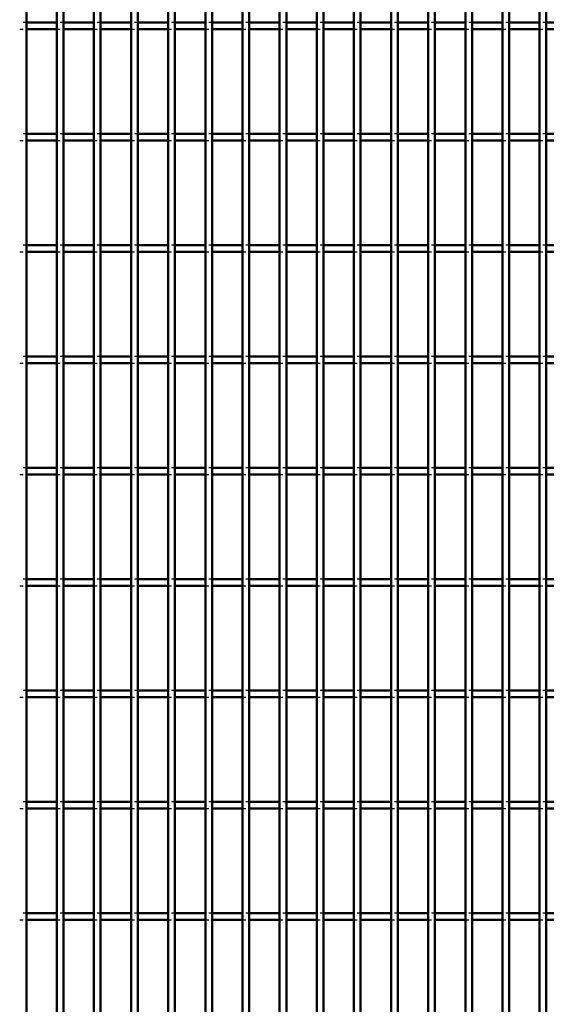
# Model space of a CAD drawing. Header units: millimetres. Extents: x -1015 to 606, y -500 to 954.
# Tile 10 of 36: x -568 to -410, y 174 to 468. Entities that reach past the tile are written whole.
import ezdxf

# ---------------------------------------------------------------- set-up
doc = ezdxf.new("R2010")
doc.units = ezdxf.units.MM
doc.linetypes.add('Dashed', pattern=[2, 1, -1])
doc.layers.add('AM_0', color=7, linetype='Continuous', lineweight=50)
doc.layers.add('AM_9', color=6, linetype='Dashed', lineweight=25)

# ---------------------------------------------------------------- blocks, each defined once
blk = doc.blocks.new('5_7pgufijslhc4dtx2s9lgszbkr________0_in_LPP2303311211120010003500_4')
at = {"layer": 'AM_0'}
blk.add_line((-565.61, -498), (-565.61, 498), dxfattribs=at)
blk = doc.blocks.new('6_90kmd46lk9s0yw0l9q7ndy0kk________0_in_LPP2303311211120010003500_4')
at = {"layer": 'AM_0'}
for p, q in [((-556.5, -498), (-556.5, 498)), ((-554.5, -498), (-554.5, 498))]:
    blk.add_line(p, q, dxfattribs=at)
blk = doc.blocks.new('7_lei68bmx3puqibai6dfc6uvja________0_in_LPP2303311211120010003500_4')
at = {"layer": 'AM_0'}
for p, q in [((-545.39, -498), (-545.39, 498)), ((-543.39, -498), (-543.39, 498))]:
    blk.add_line(p, q, dxfattribs=at)
blk = doc.blocks.new('8_5zb78mhjk52777tt5cfi44yps________0_in_LPP2303311211120010003500_4')
at = {"layer": 'AM_0'}
for p, q in [((-534.28, -498), (-534.28, 498)), ((-532.28, -498), (-532.28, 498))]:
    blk.add_line(p, q, dxfattribs=at)
blk = doc.blocks.new('9_hrm1xqhnikt3bzuews8aj983v________0_in_LPP2303311211120010003500_4')
at = {"layer": 'AM_0'}
for p, q in [((-523.17, -498), (-523.17, 498)), ((-521.17, -498), (-521.17, 498))]:
    blk.add_line(p, q, dxfattribs=at)
blk = doc.blocks.new('10_hv4v5cj20zy43ss3049uyybuh________0_in_LPP2303311211120010003500_4')
at = {"layer": 'AM_0'}
for p, q in [((-512.06, -498), (-512.06, 498)), ((-510.06, -498), (-510.06, 498))]:
    blk.add_line(p, q, dxfattribs=at)
blk = doc.blocks.new('11_og7kzfj3q9w59p4fsrtqw5okm________0_in_LPP2303311211120010003500_4')
at = {"layer": 'AM_0'}
for p, q in [((-500.95, -498), (-500.95, 498)), ((-498.95, -498), (-498.95, 498))]:
    blk.add_line(p, q, dxfattribs=at)
blk = doc.blocks.new('12_0lxbpd1u4u2hnjd3bxmhzqv2a________0_in_LPP2303311211120010003500_4')
at = {"layer": 'AM_0'}
for p, q in [((-489.84, -498), (-489.84, 498)), ((-487.84, -498), (-487.84, 498))]:
    blk.add_line(p, q, dxfattribs=at)
blk = doc.blocks.new('13_3ca2761wrcf8osuh672cjb2sp________0_in_LPP2303311211120010003500_4')
at = {"layer": 'AM_0'}
for p, q in [((-478.73, -498), (-478.73, 498)), ((-476.73, -498), (-476.73, 498))]:
    blk.add_line(p, q, dxfattribs=at)
blk = doc.blocks.new('14_vdcm87cturra7d4bnjup0ykld________0_in_LPP2303311211120010003500_4')
at = {"layer": 'AM_0'}
for p, q in [((-467.62, -498), (-467.62, 498)), ((-465.62, -498), (-465.62, 498))]:
    blk.add_line(p, q, dxfattribs=at)
blk = doc.blocks.new('15_ejcjpr68gdpfn51gnkzvcjcbf________0_in_LPP2303311211120010003500_4')
at = {"layer": 'AM_0'}
for p, q in [((-456.51, -498), (-456.51, 498)), ((-454.51, -498), (-454.51, 498))]:
    blk.add_line(p, q, dxfattribs=at)
blk = doc.blocks.new('16_3jag1xolvfkar4vphgwe8vryd________0_in_LPP2303311211120010003500_4')
at = {"layer": 'AM_0'}
for p, q in [((-445.4, -498), (-445.4, 498)), ((-443.4, -498), (-443.4, 498))]:
    blk.add_line(p, q, dxfattribs=at)
blk = doc.blocks.new('17_drekmss0oh7r3zh8o5q6ufdzg________0_in_LPP2303311211120010003500_4')
at = {"layer": 'AM_0'}
for p, q in [((-434.29, -498), (-434.29, 498)), ((-432.29, -498), (-432.29, 498))]:
    blk.add_line(p, q, dxfattribs=at)
blk = doc.blocks.new('18_lh6b8a192pxkqgaq7ysd3sfdb________0_in_LPP2303311211120010003500_4')
at = {"layer": 'AM_0'}
for p, q in [((-423.18, -498), (-423.18, 498)), ((-421.18, -498), (-421.18, 498))]:
    blk.add_line(p, q, dxfattribs=at)
blk = doc.blocks.new('19_o9dg3ccnmb0wufmlo5virzlju________0_in_LPP2303311211120010003500_4')
at = {"layer": 'AM_0'}
for p, q in [((-412.07, -498), (-412.07, 498)), ((-410.07, -498), (-410.07, 498))]:
    blk.add_line(p, q, dxfattribs=at)
blk = doc.blocks.new('131_8zlws47fm0l9qb6xaw5erx5hm________0_in_LPP2303311211120010003500_4')
at = {"layer": 'AM_0'}
for p, q in [((-565.61, 198.98), (-565.61, 200.98)), ((-556.5, 200.98), (-565.61, 200.98)), ((-556.5, 200.98), (-556.5, 198.98)), ((-545.39, 200.98), (-554.5, 200.98)), ((-554.5, 198.98), (-554.5, 200.98)), ((-545.39, 200.98), (-545.39, 198.98)), ((-543.39, 198.98), (-543.39, 200.98)), ((-534.28, 200.98), (-543.39, 200.98)), ((-534.28, 200.98), (-534.28, 198.98)), ((-523.17, 200.98), (-532.28, 200.98)), ((-532.28, 198.98), (-532.28, 200.98)), ((-523.17, 200.98), (-523.17, 198.98)), ((-521.17, 198.98), (-521.17, 200.98)), ((-512.06, 200.98), (-521.17, 200.98)), ((-512.06, 200.98), (-512.06, 198.98)), ((-510.06, 198.98), (-510.06, 200.98)), ((-500.95, 200.98), (-510.06, 200.98)), ((-500.95, 200.98), (-500.95, 198.98)), ((-498.95, 198.98), (-498.95, 200.98)), ((-489.84, 200.98), (-498.95, 200.98)), ((-489.84, 200.98), (-489.84, 198.98)), ((-487.84, 198.98), (-487.84, 200.98)), ((-478.73, 200.98), (-487.84, 200.98)), ((-478.73, 200.98), (-478.73, 198.98)), ((-476.73, 198.98), (-476.73, 200.98)), ((-467.62, 200.98), (-476.73, 200.98)), ((-467.62, 200.98), (-467.62, 198.98)), ((-465.62, 198.98), (-465.62, 200.98)), ((-456.51, 200.98), (-465.62, 200.98)), ((-456.51, 200.98), (-456.51, 198.98)), ((-454.51, 198.98), (-454.51, 200.98)), ((-445.4, 200.98), (-454.51, 200.98)), ((-445.4, 200.98), (-445.4, 198.98)), ((-443.4, 198.98), (-443.4, 200.98)), ((-434.29, 200.98), (-443.4, 200.98)), ((-434.29, 200.98), (-434.29, 198.98)), ((-432.29, 198.98), (-432.29, 200.98)), ((-423.18, 200.98), (-432.29, 200.98)), ((-423.18, 200.98), (-423.18, 198.98)), ((-421.18, 198.98), (-421.18, 200.98)), ((-412.07, 200.98), (-421.18, 200.98)), ((-412.07, 200.98), (-412.07, 198.98)), ((-410.07, 198.98), (-410.07, 200.98)), ((-400.96, 200.98), (-410.07, 200.98)), ((-556.5, 198.98), (-565.61, 198.98)), ((-545.39, 198.98), (-554.5, 198.98)), ((-534.28, 198.98), (-543.39, 198.98)), ((-523.17, 198.98), (-532.28, 198.98)), ((-512.06, 198.98), (-521.17, 198.98)), ((-500.95, 198.98), (-510.06, 198.98)), ((-489.84, 198.98), (-498.95, 198.98)), ((-478.73, 198.98), (-487.84, 198.98)), ((-467.62, 198.98), (-476.73, 198.98)), ((-456.51, 198.98), (-465.62, 198.98)), ((-445.4, 198.98), (-454.51, 198.98)), ((-434.29, 198.98), (-443.4, 198.98)), ((-423.18, 198.98), (-432.29, 198.98)), ((-412.07, 198.98), (-421.18, 198.98)), ((-400.96, 198.98), (-410.07, 198.98))]:
    blk.add_line(p, q, dxfattribs=at)
at = {"layer": 'AM_9'}
for p, q in [((-565.61, 200.98), (-567.61, 200.98)), ((-554.5, 200.98), (-556.5, 200.98)), ((-543.39, 200.98), (-545.39, 200.98)), ((-532.28, 200.98), (-534.28, 200.98)), ((-521.17, 200.98), (-523.17, 200.98)), ((-510.06, 200.98), (-512.06, 200.98)), ((-498.95, 200.98), (-500.95, 200.98)), ((-487.84, 200.98), (-489.84, 200.98)), ((-476.73, 200.98), (-478.73, 200.98)), ((-465.62, 200.98), (-467.62, 200.98)), ((-454.51, 200.98), (-456.51, 200.98)), ((-443.4, 200.98), (-445.4, 200.98)), ((-432.29, 200.98), (-434.29, 200.98)), ((-421.18, 200.98), (-423.18, 200.98)), ((-410.07, 200.98), (-412.07, 200.98)), ((-567.61, 198.98), (-565.61, 198.98)), ((-556.5, 198.98), (-554.5, 198.98)), ((-545.39, 198.98), (-543.39, 198.98)), ((-534.28, 198.98), (-532.28, 198.98)), ((-523.17, 198.98), (-521.17, 198.98)), ((-512.06, 198.98), (-510.06, 198.98)), ((-500.95, 198.98), (-498.95, 198.98)), ((-489.84, 198.98), (-487.84, 198.98)), ((-478.73, 198.98), (-476.73, 198.98)), ((-467.62, 198.98), (-465.62, 198.98)), ((-456.51, 198.98), (-454.51, 198.98)), ((-445.4, 198.98), (-443.4, 198.98)), ((-434.29, 198.98), (-432.29, 198.98)), ((-423.18, 198.98), (-421.18, 198.98)), ((-412.07, 198.98), (-410.07, 198.98))]:
    blk.add_line(p, q, dxfattribs=at)
blk = doc.blocks.new('132_z06yyg7yfn3n0e1x5gel4n05a________0_in_LPP2303311211120010003500_4')
at = {"layer": 'AM_0'}
for p, q in [((-565.61, 232.31), (-565.61, 234.31)), ((-556.5, 234.31), (-565.61, 234.31)), ((-556.5, 234.31), (-556.5, 232.31)), ((-545.39, 234.31), (-554.5, 234.31)), ((-554.5, 232.31), (-554.5, 234.31)), ((-545.39, 234.31), (-545.39, 232.31)), ((-543.39, 232.31), (-543.39, 234.31)), ((-534.28, 234.31), (-543.39, 234.31)), ((-534.28, 234.31), (-534.28, 232.31)), ((-523.17, 234.31), (-532.28, 234.31)), ((-532.28, 232.31), (-532.28, 234.31)), ((-523.17, 234.31), (-523.17, 232.31)), ((-521.17, 232.31), (-521.17, 234.31)), ((-512.06, 234.31), (-521.17, 234.31)), ((-512.06, 234.31), (-512.06, 232.31)), ((-510.06, 232.31), (-510.06, 234.31)), ((-500.95, 234.31), (-510.06, 234.31)), ((-500.95, 234.31), (-500.95, 232.31)), ((-498.95, 232.31), (-498.95, 234.31)), ((-489.84, 234.31), (-498.95, 234.31)), ((-489.84, 234.31), (-489.84, 232.31)), ((-487.84, 232.31), (-487.84, 234.31)), ((-478.73, 234.31), (-487.84, 234.31)), ((-478.73, 234.31), (-478.73, 232.31)), ((-476.73, 232.31), (-476.73, 234.31)), ((-467.62, 234.31), (-476.73, 234.31)), ((-467.62, 234.31), (-467.62, 232.31)), ((-465.62, 232.31), (-465.62, 234.31)), ((-456.51, 234.31), (-465.62, 234.31)), ((-456.51, 234.31), (-456.51, 232.31)), ((-454.51, 232.31), (-454.51, 234.31)), ((-445.4, 234.31), (-454.51, 234.31)), ((-445.4, 234.31), (-445.4, 232.31)), ((-443.4, 232.31), (-443.4, 234.31)), ((-434.29, 234.31), (-443.4, 234.31)), ((-434.29, 234.31), (-434.29, 232.31)), ((-432.29, 232.31), (-432.29, 234.31)), ((-423.18, 234.31), (-432.29, 234.31)), ((-423.18, 234.31), (-423.18, 232.31)), ((-421.18, 232.31), (-421.18, 234.31)), ((-412.07, 234.31), (-421.18, 234.31)), ((-412.07, 234.31), (-412.07, 232.31)), ((-410.07, 232.31), (-410.07, 234.31)), ((-400.96, 234.31), (-410.07, 234.31)), ((-556.5, 232.31), (-565.61, 232.31)), ((-545.39, 232.31), (-554.5, 232.31)), ((-534.28, 232.31), (-543.39, 232.31)), ((-523.17, 232.31), (-532.28, 232.31)), ((-512.06, 232.31), (-521.17, 232.31)), ((-500.95, 232.31), (-510.06, 232.31)), ((-489.84, 232.31), (-498.95, 232.31)), ((-478.73, 232.31), (-487.84, 232.31)), ((-467.62, 232.31), (-476.73, 232.31)), ((-456.51, 232.31), (-465.62, 232.31)), ((-445.4, 232.31), (-454.51, 232.31)), ((-434.29, 232.31), (-443.4, 232.31)), ((-423.18, 232.31), (-432.29, 232.31)), ((-412.07, 232.31), (-421.18, 232.31)), ((-400.96, 232.31), (-410.07, 232.31))]:
    blk.add_line(p, q, dxfattribs=at)
at = {"layer": 'AM_9'}
for p, q in [((-565.61, 234.31), (-567.61, 234.31)), ((-554.5, 234.31), (-556.5, 234.31)), ((-543.39, 234.31), (-545.39, 234.31)), ((-532.28, 234.31), (-534.28, 234.31)), ((-521.17, 234.31), (-523.17, 234.31)), ((-510.06, 234.31), (-512.06, 234.31)), ((-498.95, 234.31), (-500.95, 234.31)), ((-487.84, 234.31), (-489.84, 234.31)), ((-476.73, 234.31), (-478.73, 234.31)), ((-465.62, 234.31), (-467.62, 234.31)), ((-454.51, 234.31), (-456.51, 234.31)), ((-443.4, 234.31), (-445.4, 234.31)), ((-432.29, 234.31), (-434.29, 234.31)), ((-421.18, 234.31), (-423.18, 234.31)), ((-410.07, 234.31), (-412.07, 234.31)), ((-567.61, 232.31), (-565.61, 232.31)), ((-556.5, 232.31), (-554.5, 232.31)), ((-545.39, 232.31), (-543.39, 232.31)), ((-534.28, 232.31), (-532.28, 232.31)), ((-523.17, 232.31), (-521.17, 232.31)), ((-512.06, 232.31), (-510.06, 232.31)), ((-500.95, 232.31), (-498.95, 232.31)), ((-489.84, 232.31), (-487.84, 232.31)), ((-478.73, 232.31), (-476.73, 232.31)), ((-467.62, 232.31), (-465.62, 232.31)), ((-456.51, 232.31), (-454.51, 232.31)), ((-445.4, 232.31), (-443.4, 232.31)), ((-434.29, 232.31), (-432.29, 232.31)), ((-423.18, 232.31), (-421.18, 232.31)), ((-412.07, 232.31), (-410.07, 232.31))]:
    blk.add_line(p, q, dxfattribs=at)
blk = doc.blocks.new('133_jkkqf0bceg3di1q96ohhvpj52________0_in_LPP2303311211120010003500_4')
at = {"layer": 'AM_0'}
for p, q in [((-565.61, 265.64), (-565.61, 267.64)), ((-556.5, 267.64), (-565.61, 267.64)), ((-556.5, 265.64), (-565.61, 265.64)), ((-556.5, 267.64), (-556.5, 265.64)), ((-545.39, 267.64), (-554.5, 267.64)), ((-554.5, 265.64), (-554.5, 267.64)), ((-545.39, 265.64), (-554.5, 265.64)), ((-545.39, 267.64), (-545.39, 265.64)), ((-543.39, 265.64), (-543.39, 267.64)), ((-534.28, 267.64), (-543.39, 267.64)), ((-534.28, 265.64), (-543.39, 265.64)), ((-534.28, 267.64), (-534.28, 265.64)), ((-523.17, 267.64), (-532.28, 267.64)), ((-532.28, 265.64), (-532.28, 267.64)), ((-523.17, 265.64), (-532.28, 265.64)), ((-523.17, 267.64), (-523.17, 265.64)), ((-521.17, 265.64), (-521.17, 267.64)), ((-512.06, 267.64), (-521.17, 267.64)), ((-512.06, 265.64), (-521.17, 265.64)), ((-512.06, 267.64), (-512.06, 265.64)), ((-510.06, 265.64), (-510.06, 267.64)), ((-500.95, 267.64), (-510.06, 267.64)), ((-500.95, 265.64), (-510.06, 265.64)), ((-500.95, 267.64), (-500.95, 265.64)), ((-498.95, 265.64), (-498.95, 267.64)), ((-489.84, 267.64), (-498.95, 267.64)), ((-489.84, 265.64), (-498.95, 265.64)), ((-489.84, 267.64), (-489.84, 265.64)), ((-487.84, 265.64), (-487.84, 267.64)), ((-478.73, 267.64), (-487.84, 267.64)), ((-478.73, 265.64), (-487.84, 265.64)), ((-478.73, 267.64), (-478.73, 265.64)), ((-476.73, 265.64), (-476.73, 267.64)), ((-467.62, 267.64), (-476.73, 267.64)), ((-467.62, 265.64), (-476.73, 265.64)), ((-467.62, 267.64), (-467.62, 265.64)), ((-465.62, 265.64), (-465.62, 267.64)), ((-456.51, 267.64), (-465.62, 267.64)), ((-456.51, 265.64), (-465.62, 265.64)), ((-456.51, 267.64), (-456.51, 265.64)), ((-454.51, 265.64), (-454.51, 267.64)), ((-445.4, 267.64), (-454.51, 267.64)), ((-445.4, 265.64), (-454.51, 265.64)), ((-445.4, 267.64), (-445.4, 265.64)), ((-443.4, 265.64), (-443.4, 267.64)), ((-434.29, 267.64), (-443.4, 267.64)), ((-434.29, 265.64), (-443.4, 265.64)), ((-434.29, 267.64), (-434.29, 265.64)), ((-432.29, 265.64), (-432.29, 267.64)), ((-423.18, 267.64), (-432.29, 267.64)), ((-423.18, 265.64), (-432.29, 265.64)), ((-423.18, 267.64), (-423.18, 265.64)), ((-421.18, 265.64), (-421.18, 267.64)), ((-412.07, 267.64), (-421.18, 267.64)), ((-412.07, 265.64), (-421.18, 265.64)), ((-412.07, 267.64), (-412.07, 265.64)), ((-410.07, 265.64), (-410.07, 267.64)), ((-400.96, 267.64), (-410.07, 267.64)), ((-400.96, 265.64), (-410.07, 265.64))]:
    blk.add_line(p, q, dxfattribs=at)
at = {"layer": 'AM_9'}
for p, q in [((-565.61, 267.64), (-567.61, 267.64)), ((-567.61, 265.64), (-565.61, 265.64)), ((-554.5, 267.64), (-556.5, 267.64)), ((-556.5, 265.64), (-554.5, 265.64)), ((-543.39, 267.64), (-545.39, 267.64)), ((-545.39, 265.64), (-543.39, 265.64)), ((-532.28, 267.64), (-534.28, 267.64)), ((-534.28, 265.64), (-532.28, 265.64)), ((-521.17, 267.64), (-523.17, 267.64)), ((-523.17, 265.64), (-521.17, 265.64)), ((-510.06, 267.64), (-512.06, 267.64)), ((-512.06, 265.64), (-510.06, 265.64)), ((-498.95, 267.64), (-500.95, 267.64)), ((-500.95, 265.64), (-498.95, 265.64)), ((-487.84, 267.64), (-489.84, 267.64)), ((-489.84, 265.64), (-487.84, 265.64)), ((-476.73, 267.64), (-478.73, 267.64)), ((-478.73, 265.64), (-476.73, 265.64)), ((-465.62, 267.64), (-467.62, 267.64)), ((-467.62, 265.64), (-465.62, 265.64)), ((-454.51, 267.64), (-456.51, 267.64)), ((-456.51, 265.64), (-454.51, 265.64)), ((-443.4, 267.64), (-445.4, 267.64)), ((-445.4, 265.64), (-443.4, 265.64)), ((-432.29, 267.64), (-434.29, 267.64)), ((-434.29, 265.64), (-432.29, 265.64)), ((-421.18, 267.64), (-423.18, 267.64)), ((-423.18, 265.64), (-421.18, 265.64)), ((-410.07, 267.64), (-412.07, 267.64)), ((-412.07, 265.64), (-410.07, 265.64))]:
    blk.add_line(p, q, dxfattribs=at)
blk = doc.blocks.new('134_2np5bcpld2maebqwujrb8ijvd________0_in_LPP2303311211120010003500_4')
at = {"layer": 'AM_0'}
for p, q in [((-565.61, 298.97), (-565.61, 300.97)), ((-556.5, 300.97), (-565.61, 300.97)), ((-556.5, 300.97), (-556.5, 298.97)), ((-545.39, 300.97), (-554.5, 300.97)), ((-554.5, 298.97), (-554.5, 300.97)), ((-545.39, 300.97), (-545.39, 298.97)), ((-543.39, 298.97), (-543.39, 300.97)), ((-534.28, 300.97), (-543.39, 300.97)), ((-534.28, 300.97), (-534.28, 298.97)), ((-523.17, 300.97), (-532.28, 300.97)), ((-532.28, 298.97), (-532.28, 300.97)), ((-523.17, 300.97), (-523.17, 298.97)), ((-521.17, 298.97), (-521.17, 300.97)), ((-512.06, 300.97), (-521.17, 300.97)), ((-512.06, 300.97), (-512.06, 298.97)), ((-510.06, 298.97), (-510.06, 300.97)), ((-500.95, 300.97), (-510.06, 300.97)), ((-500.95, 300.97), (-500.95, 298.97)), ((-498.95, 298.97), (-498.95, 300.97)), ((-489.84, 300.97), (-498.95, 300.97)), ((-489.84, 300.97), (-489.84, 298.97)), ((-487.84, 298.97), (-487.84, 300.97)), ((-478.73, 300.97), (-487.84, 300.97)), ((-478.73, 300.97), (-478.73, 298.97)), ((-476.73, 298.97), (-476.73, 300.97)), ((-467.62, 300.97), (-476.73, 300.97)), ((-467.62, 300.97), (-467.62, 298.97)), ((-465.62, 298.97), (-465.62, 300.97)), ((-456.51, 300.97), (-465.62, 300.97)), ((-456.51, 300.97), (-456.51, 298.97)), ((-454.51, 298.97), (-454.51, 300.97)), ((-445.4, 300.97), (-454.51, 300.97)), ((-445.4, 300.97), (-445.4, 298.97)), ((-443.4, 298.97), (-443.4, 300.97)), ((-434.29, 300.97), (-443.4, 300.97)), ((-434.29, 300.97), (-434.29, 298.97)), ((-432.29, 298.97), (-432.29, 300.97)), ((-423.18, 300.97), (-432.29, 300.97)), ((-423.18, 300.97), (-423.18, 298.97)), ((-421.18, 298.97), (-421.18, 300.97)), ((-412.07, 300.97), (-421.18, 300.97)), ((-412.07, 300.97), (-412.07, 298.97)), ((-410.07, 298.97), (-410.07, 300.97)), ((-400.96, 300.97), (-410.07, 300.97)), ((-556.5, 298.97), (-565.61, 298.97)), ((-545.39, 298.97), (-554.5, 298.97)), ((-534.28, 298.97), (-543.39, 298.97)), ((-523.17, 298.97), (-532.28, 298.97)), ((-512.06, 298.97), (-521.17, 298.97)), ((-500.95, 298.97), (-510.06, 298.97)), ((-489.84, 298.97), (-498.95, 298.97)), ((-478.73, 298.97), (-487.84, 298.97)), ((-467.62, 298.97), (-476.73, 298.97)), ((-456.51, 298.97), (-465.62, 298.97)), ((-445.4, 298.97), (-454.51, 298.97)), ((-434.29, 298.97), (-443.4, 298.97)), ((-423.18, 298.97), (-432.29, 298.97)), ((-412.07, 298.97), (-421.18, 298.97)), ((-400.96, 298.97), (-410.07, 298.97))]:
    blk.add_line(p, q, dxfattribs=at)
at = {"layer": 'AM_9'}
for p, q in [((-565.61, 300.97), (-567.61, 300.97)), ((-554.5, 300.97), (-556.5, 300.97)), ((-543.39, 300.97), (-545.39, 300.97)), ((-532.28, 300.97), (-534.28, 300.97)), ((-521.17, 300.97), (-523.17, 300.97)), ((-510.06, 300.97), (-512.06, 300.97)), ((-498.95, 300.97), (-500.95, 300.97)), ((-487.84, 300.97), (-489.84, 300.97)), ((-476.73, 300.97), (-478.73, 300.97)), ((-465.62, 300.97), (-467.62, 300.97)), ((-454.51, 300.97), (-456.51, 300.97)), ((-443.4, 300.97), (-445.4, 300.97)), ((-432.29, 300.97), (-434.29, 300.97)), ((-421.18, 300.97), (-423.18, 300.97)), ((-410.07, 300.97), (-412.07, 300.97)), ((-567.61, 298.97), (-565.61, 298.97)), ((-556.5, 298.97), (-554.5, 298.97)), ((-545.39, 298.97), (-543.39, 298.97)), ((-534.28, 298.97), (-532.28, 298.97)), ((-523.17, 298.97), (-521.17, 298.97)), ((-512.06, 298.97), (-510.06, 298.97)), ((-500.95, 298.97), (-498.95, 298.97)), ((-489.84, 298.97), (-487.84, 298.97)), ((-478.73, 298.97), (-476.73, 298.97)), ((-467.62, 298.97), (-465.62, 298.97)), ((-456.51, 298.97), (-454.51, 298.97)), ((-445.4, 298.97), (-443.4, 298.97)), ((-434.29, 298.97), (-432.29, 298.97)), ((-423.18, 298.97), (-421.18, 298.97)), ((-412.07, 298.97), (-410.07, 298.97))]:
    blk.add_line(p, q, dxfattribs=at)
blk = doc.blocks.new('135_y4pw2iqcp93p4smieeklu1eaa________0_in_LPP2303311211120010003500_4')
at = {"layer": 'AM_0'}
for p, q in [((-565.61, 332.3), (-565.61, 334.3)), ((-556.5, 334.3), (-565.61, 334.3)), ((-556.5, 334.3), (-556.5, 332.3)), ((-545.39, 334.3), (-554.5, 334.3)), ((-554.5, 332.3), (-554.5, 334.3)), ((-545.39, 334.3), (-545.39, 332.3)), ((-543.39, 332.3), (-543.39, 334.3)), ((-534.28, 334.3), (-543.39, 334.3)), ((-534.28, 334.3), (-534.28, 332.3)), ((-523.17, 334.3), (-532.28, 334.3)), ((-532.28, 332.3), (-532.28, 334.3)), ((-523.17, 334.3), (-523.17, 332.3)), ((-521.17, 332.3), (-521.17, 334.3)), ((-512.06, 334.3), (-521.17, 334.3)), ((-512.06, 334.3), (-512.06, 332.3)), ((-510.06, 332.3), (-510.06, 334.3)), ((-500.95, 334.3), (-510.06, 334.3)), ((-500.95, 334.3), (-500.95, 332.3)), ((-498.95, 332.3), (-498.95, 334.3)), ((-489.84, 334.3), (-498.95, 334.3)), ((-489.84, 334.3), (-489.84, 332.3)), ((-487.84, 332.3), (-487.84, 334.3)), ((-478.73, 334.3), (-487.84, 334.3)), ((-478.73, 334.3), (-478.73, 332.3)), ((-476.73, 332.3), (-476.73, 334.3)), ((-467.62, 334.3), (-476.73, 334.3)), ((-467.62, 334.3), (-467.62, 332.3)), ((-465.62, 332.3), (-465.62, 334.3)), ((-456.51, 334.3), (-465.62, 334.3)), ((-456.51, 334.3), (-456.51, 332.3)), ((-454.51, 332.3), (-454.51, 334.3)), ((-445.4, 334.3), (-454.51, 334.3)), ((-445.4, 334.3), (-445.4, 332.3)), ((-443.4, 332.3), (-443.4, 334.3)), ((-434.29, 334.3), (-443.4, 334.3)), ((-434.29, 334.3), (-434.29, 332.3)), ((-432.29, 332.3), (-432.29, 334.3)), ((-423.18, 334.3), (-432.29, 334.3)), ((-423.18, 334.3), (-423.18, 332.3)), ((-421.18, 332.3), (-421.18, 334.3)), ((-412.07, 334.3), (-421.18, 334.3)), ((-412.07, 334.3), (-412.07, 332.3)), ((-410.07, 332.3), (-410.07, 334.3)), ((-400.96, 334.3), (-410.07, 334.3)), ((-556.5, 332.3), (-565.61, 332.3)), ((-545.39, 332.3), (-554.5, 332.3)), ((-534.28, 332.3), (-543.39, 332.3)), ((-523.17, 332.3), (-532.28, 332.3)), ((-512.06, 332.3), (-521.17, 332.3)), ((-500.95, 332.3), (-510.06, 332.3)), ((-489.84, 332.3), (-498.95, 332.3)), ((-478.73, 332.3), (-487.84, 332.3)), ((-467.62, 332.3), (-476.73, 332.3)), ((-456.51, 332.3), (-465.62, 332.3)), ((-445.4, 332.3), (-454.51, 332.3)), ((-434.29, 332.3), (-443.4, 332.3)), ((-423.18, 332.3), (-432.29, 332.3)), ((-412.07, 332.3), (-421.18, 332.3)), ((-400.96, 332.3), (-410.07, 332.3))]:
    blk.add_line(p, q, dxfattribs=at)
at = {"layer": 'AM_9'}
for p, q in [((-565.61, 334.3), (-567.61, 334.3)), ((-554.5, 334.3), (-556.5, 334.3)), ((-543.39, 334.3), (-545.39, 334.3)), ((-532.28, 334.3), (-534.28, 334.3)), ((-521.17, 334.3), (-523.17, 334.3)), ((-510.06, 334.3), (-512.06, 334.3)), ((-498.95, 334.3), (-500.95, 334.3)), ((-487.84, 334.3), (-489.84, 334.3)), ((-476.73, 334.3), (-478.73, 334.3)), ((-465.62, 334.3), (-467.62, 334.3)), ((-454.51, 334.3), (-456.51, 334.3)), ((-443.4, 334.3), (-445.4, 334.3)), ((-432.29, 334.3), (-434.29, 334.3)), ((-421.18, 334.3), (-423.18, 334.3)), ((-410.07, 334.3), (-412.07, 334.3)), ((-567.61, 332.3), (-565.61, 332.3)), ((-556.5, 332.3), (-554.5, 332.3)), ((-545.39, 332.3), (-543.39, 332.3)), ((-534.28, 332.3), (-532.28, 332.3)), ((-523.17, 332.3), (-521.17, 332.3)), ((-512.06, 332.3), (-510.06, 332.3)), ((-500.95, 332.3), (-498.95, 332.3)), ((-489.84, 332.3), (-487.84, 332.3)), ((-478.73, 332.3), (-476.73, 332.3)), ((-467.62, 332.3), (-465.62, 332.3)), ((-456.51, 332.3), (-454.51, 332.3)), ((-445.4, 332.3), (-443.4, 332.3)), ((-434.29, 332.3), (-432.29, 332.3)), ((-423.18, 332.3), (-421.18, 332.3)), ((-412.07, 332.3), (-410.07, 332.3))]:
    blk.add_line(p, q, dxfattribs=at)
blk = doc.blocks.new('136_qpi82v10nso7zmmumgv1796kj________0_in_LPP2303311211120010003500_4')
at = {"layer": 'AM_0'}
for p, q in [((-565.61, 365.63), (-565.61, 367.63)), ((-556.5, 367.63), (-565.61, 367.63)), ((-556.5, 365.63), (-565.61, 365.63)), ((-556.5, 367.63), (-556.5, 365.63)), ((-545.39, 367.63), (-554.5, 367.63)), ((-554.5, 365.63), (-554.5, 367.63)), ((-545.39, 365.63), (-554.5, 365.63)), ((-545.39, 367.63), (-545.39, 365.63)), ((-543.39, 365.63), (-543.39, 367.63)), ((-534.28, 367.63), (-543.39, 367.63)), ((-534.28, 365.63), (-543.39, 365.63)), ((-534.28, 367.63), (-534.28, 365.63)), ((-523.17, 367.63), (-532.28, 367.63)), ((-532.28, 365.63), (-532.28, 367.63)), ((-523.17, 365.63), (-532.28, 365.63)), ((-523.17, 367.63), (-523.17, 365.63)), ((-521.17, 365.63), (-521.17, 367.63)), ((-512.06, 367.63), (-521.17, 367.63)), ((-512.06, 365.63), (-521.17, 365.63)), ((-512.06, 367.63), (-512.06, 365.63)), ((-510.06, 365.63), (-510.06, 367.63)), ((-500.95, 367.63), (-510.06, 367.63)), ((-500.95, 365.63), (-510.06, 365.63)), ((-500.95, 367.63), (-500.95, 365.63)), ((-498.95, 365.63), (-498.95, 367.63)), ((-489.84, 367.63), (-498.95, 367.63)), ((-489.84, 365.63), (-498.95, 365.63)), ((-489.84, 367.63), (-489.84, 365.63)), ((-487.84, 365.63), (-487.84, 367.63)), ((-478.73, 367.63), (-487.84, 367.63)), ((-478.73, 365.63), (-487.84, 365.63)), ((-478.73, 367.63), (-478.73, 365.63)), ((-476.73, 365.63), (-476.73, 367.63)), ((-467.62, 367.63), (-476.73, 367.63)), ((-467.62, 365.63), (-476.73, 365.63)), ((-467.62, 367.63), (-467.62, 365.63)), ((-465.62, 365.63), (-465.62, 367.63)), ((-456.51, 367.63), (-465.62, 367.63)), ((-456.51, 365.63), (-465.62, 365.63)), ((-456.51, 367.63), (-456.51, 365.63)), ((-454.51, 365.63), (-454.51, 367.63)), ((-445.4, 367.63), (-454.51, 367.63)), ((-445.4, 365.63), (-454.51, 365.63)), ((-445.4, 367.63), (-445.4, 365.63)), ((-443.4, 365.63), (-443.4, 367.63)), ((-434.29, 367.63), (-443.4, 367.63)), ((-434.29, 365.63), (-443.4, 365.63)), ((-434.29, 367.63), (-434.29, 365.63)), ((-432.29, 365.63), (-432.29, 367.63)), ((-423.18, 367.63), (-432.29, 367.63)), ((-423.18, 365.63), (-432.29, 365.63)), ((-423.18, 367.63), (-423.18, 365.63)), ((-421.18, 365.63), (-421.18, 367.63)), ((-412.07, 367.63), (-421.18, 367.63)), ((-412.07, 365.63), (-421.18, 365.63)), ((-412.07, 367.63), (-412.07, 365.63)), ((-410.07, 365.63), (-410.07, 367.63)), ((-400.96, 367.63), (-410.07, 367.63)), ((-400.96, 365.63), (-410.07, 365.63))]:
    blk.add_line(p, q, dxfattribs=at)
at = {"layer": 'AM_9'}
for p, q in [((-565.61, 367.63), (-567.61, 367.63)), ((-567.61, 365.63), (-565.61, 365.63)), ((-554.5, 367.63), (-556.5, 367.63)), ((-556.5, 365.63), (-554.5, 365.63)), ((-543.39, 367.63), (-545.39, 367.63)), ((-545.39, 365.63), (-543.39, 365.63)), ((-532.28, 367.63), (-534.28, 367.63)), ((-534.28, 365.63), (-532.28, 365.63)), ((-521.17, 367.63), (-523.17, 367.63)), ((-523.17, 365.63), (-521.17, 365.63)), ((-510.06, 367.63), (-512.06, 367.63)), ((-512.06, 365.63), (-510.06, 365.63)), ((-498.95, 367.63), (-500.95, 367.63)), ((-500.95, 365.63), (-498.95, 365.63)), ((-487.84, 367.63), (-489.84, 367.63)), ((-489.84, 365.63), (-487.84, 365.63)), ((-476.73, 367.63), (-478.73, 367.63)), ((-478.73, 365.63), (-476.73, 365.63)), ((-465.62, 367.63), (-467.62, 367.63)), ((-467.62, 365.63), (-465.62, 365.63)), ((-454.51, 367.63), (-456.51, 367.63)), ((-456.51, 365.63), (-454.51, 365.63)), ((-443.4, 367.63), (-445.4, 367.63)), ((-445.4, 365.63), (-443.4, 365.63)), ((-432.29, 367.63), (-434.29, 367.63)), ((-434.29, 365.63), (-432.29, 365.63)), ((-421.18, 367.63), (-423.18, 367.63)), ((-423.18, 365.63), (-421.18, 365.63)), ((-410.07, 367.63), (-412.07, 367.63)), ((-412.07, 365.63), (-410.07, 365.63))]:
    blk.add_line(p, q, dxfattribs=at)
blk = doc.blocks.new('137_7rvj2hl6wbkuzqgyzr9dqecql________0_in_LPP2303311211120010003500_4')
at = {"layer": 'AM_0'}
for p, q in [((-565.61, 398.96), (-565.61, 400.96)), ((-556.5, 400.96), (-565.61, 400.96)), ((-556.5, 398.96), (-565.61, 398.96)), ((-556.5, 400.96), (-556.5, 398.96)), ((-545.39, 400.96), (-554.5, 400.96)), ((-554.5, 398.96), (-554.5, 400.96)), ((-545.39, 398.96), (-554.5, 398.96)), ((-545.39, 400.96), (-545.39, 398.96)), ((-543.39, 398.96), (-543.39, 400.96)), ((-534.28, 400.96), (-543.39, 400.96)), ((-534.28, 398.96), (-543.39, 398.96)), ((-534.28, 400.96), (-534.28, 398.96)), ((-523.17, 400.96), (-532.28, 400.96)), ((-532.28, 398.96), (-532.28, 400.96)), ((-523.17, 398.96), (-532.28, 398.96)), ((-523.17, 400.96), (-523.17, 398.96)), ((-521.17, 398.96), (-521.17, 400.96)), ((-512.06, 400.96), (-521.17, 400.96)), ((-512.06, 398.96), (-521.17, 398.96)), ((-512.06, 400.96), (-512.06, 398.96)), ((-510.06, 398.96), (-510.06, 400.96)), ((-500.95, 400.96), (-510.06, 400.96)), ((-500.95, 398.96), (-510.06, 398.96)), ((-500.95, 400.96), (-500.95, 398.96)), ((-498.95, 398.96), (-498.95, 400.96)), ((-489.84, 400.96), (-498.95, 400.96)), ((-489.84, 398.96), (-498.95, 398.96)), ((-489.84, 400.96), (-489.84, 398.96)), ((-487.84, 398.96), (-487.84, 400.96)), ((-478.73, 400.96), (-487.84, 400.96)), ((-478.73, 398.96), (-487.84, 398.96)), ((-478.73, 400.96), (-478.73, 398.96)), ((-476.73, 398.96), (-476.73, 400.96)), ((-467.62, 400.96), (-476.73, 400.96)), ((-467.62, 398.96), (-476.73, 398.96)), ((-467.62, 400.96), (-467.62, 398.96)), ((-465.62, 398.96), (-465.62, 400.96)), ((-456.51, 400.96), (-465.62, 400.96)), ((-456.51, 398.96), (-465.62, 398.96)), ((-456.51, 400.96), (-456.51, 398.96)), ((-454.51, 398.96), (-454.51, 400.96)), ((-445.4, 400.96), (-454.51, 400.96)), ((-445.4, 398.96), (-454.51, 398.96)), ((-445.4, 400.96), (-445.4, 398.96)), ((-443.4, 398.96), (-443.4, 400.96)), ((-434.29, 400.96), (-443.4, 400.96)), ((-434.29, 398.96), (-443.4, 398.96)), ((-434.29, 400.96), (-434.29, 398.96)), ((-432.29, 398.96), (-432.29, 400.96)), ((-423.18, 400.96), (-432.29, 400.96)), ((-423.18, 398.96), (-432.29, 398.96)), ((-423.18, 400.96), (-423.18, 398.96)), ((-421.18, 398.96), (-421.18, 400.96)), ((-412.07, 400.96), (-421.18, 400.96)), ((-412.07, 398.96), (-421.18, 398.96)), ((-412.07, 400.96), (-412.07, 398.96)), ((-410.07, 398.96), (-410.07, 400.96)), ((-400.96, 400.96), (-410.07, 400.96)), ((-400.96, 398.96), (-410.07, 398.96))]:
    blk.add_line(p, q, dxfattribs=at)
at = {"layer": 'AM_9'}
for p, q in [((-565.61, 400.96), (-567.61, 400.96)), ((-567.61, 398.96), (-565.61, 398.96)), ((-554.5, 400.96), (-556.5, 400.96)), ((-556.5, 398.96), (-554.5, 398.96)), ((-543.39, 400.96), (-545.39, 400.96)), ((-545.39, 398.96), (-543.39, 398.96)), ((-532.28, 400.96), (-534.28, 400.96)), ((-534.28, 398.96), (-532.28, 398.96)), ((-521.17, 400.96), (-523.17, 400.96)), ((-523.17, 398.96), (-521.17, 398.96)), ((-510.06, 400.96), (-512.06, 400.96)), ((-512.06, 398.96), (-510.06, 398.96)), ((-498.95, 400.96), (-500.95, 400.96)), ((-500.95, 398.96), (-498.95, 398.96)), ((-487.84, 400.96), (-489.84, 400.96)), ((-489.84, 398.96), (-487.84, 398.96)), ((-476.73, 400.96), (-478.73, 400.96)), ((-478.73, 398.96), (-476.73, 398.96)), ((-465.62, 400.96), (-467.62, 400.96)), ((-467.62, 398.96), (-465.62, 398.96)), ((-454.51, 400.96), (-456.51, 400.96)), ((-456.51, 398.96), (-454.51, 398.96)), ((-443.4, 400.96), (-445.4, 400.96)), ((-445.4, 398.96), (-443.4, 398.96)), ((-432.29, 400.96), (-434.29, 400.96)), ((-434.29, 398.96), (-432.29, 398.96)), ((-421.18, 400.96), (-423.18, 400.96)), ((-423.18, 398.96), (-421.18, 398.96)), ((-410.07, 400.96), (-412.07, 400.96)), ((-412.07, 398.96), (-410.07, 398.96))]:
    blk.add_line(p, q, dxfattribs=at)
blk = doc.blocks.new('138_gznns8yrwre7rsjts8dh868gg________0_in_LPP2303311211120010003500_4')
at = {"layer": 'AM_0'}
for p, q in [((-565.61, 432.29), (-565.61, 434.29)), ((-556.5, 434.29), (-565.61, 434.29)), ((-556.5, 434.29), (-556.5, 432.29)), ((-545.39, 434.29), (-554.5, 434.29)), ((-554.5, 432.29), (-554.5, 434.29)), ((-545.39, 434.29), (-545.39, 432.29)), ((-543.39, 432.29), (-543.39, 434.29)), ((-534.28, 434.29), (-543.39, 434.29)), ((-534.28, 434.29), (-534.28, 432.29)), ((-523.17, 434.29), (-532.28, 434.29)), ((-532.28, 432.29), (-532.28, 434.29)), ((-523.17, 434.29), (-523.17, 432.29)), ((-521.17, 432.29), (-521.17, 434.29)), ((-512.06, 434.29), (-521.17, 434.29)), ((-512.06, 434.29), (-512.06, 432.29)), ((-510.06, 432.29), (-510.06, 434.29)), ((-500.95, 434.29), (-510.06, 434.29)), ((-500.95, 434.29), (-500.95, 432.29)), ((-498.95, 432.29), (-498.95, 434.29)), ((-489.84, 434.29), (-498.95, 434.29)), ((-489.84, 434.29), (-489.84, 432.29)), ((-487.84, 432.29), (-487.84, 434.29)), ((-478.73, 434.29), (-487.84, 434.29)), ((-478.73, 434.29), (-478.73, 432.29)), ((-476.73, 432.29), (-476.73, 434.29)), ((-467.62, 434.29), (-476.73, 434.29)), ((-467.62, 434.29), (-467.62, 432.29)), ((-465.62, 432.29), (-465.62, 434.29)), ((-456.51, 434.29), (-465.62, 434.29)), ((-456.51, 434.29), (-456.51, 432.29)), ((-454.51, 432.29), (-454.51, 434.29)), ((-445.4, 434.29), (-454.51, 434.29)), ((-445.4, 434.29), (-445.4, 432.29)), ((-443.4, 432.29), (-443.4, 434.29)), ((-434.29, 434.29), (-443.4, 434.29)), ((-434.29, 434.29), (-434.29, 432.29)), ((-432.29, 432.29), (-432.29, 434.29)), ((-423.18, 434.29), (-432.29, 434.29)), ((-423.18, 434.29), (-423.18, 432.29)), ((-421.18, 432.29), (-421.18, 434.29)), ((-412.07, 434.29), (-421.18, 434.29)), ((-412.07, 434.29), (-412.07, 432.29)), ((-410.07, 432.29), (-410.07, 434.29)), ((-400.96, 434.29), (-410.07, 434.29)), ((-556.5, 432.29), (-565.61, 432.29)), ((-545.39, 432.29), (-554.5, 432.29)), ((-534.28, 432.29), (-543.39, 432.29)), ((-523.17, 432.29), (-532.28, 432.29)), ((-512.06, 432.29), (-521.17, 432.29)), ((-500.95, 432.29), (-510.06, 432.29)), ((-489.84, 432.29), (-498.95, 432.29)), ((-478.73, 432.29), (-487.84, 432.29)), ((-467.62, 432.29), (-476.73, 432.29)), ((-456.51, 432.29), (-465.62, 432.29)), ((-445.4, 432.29), (-454.51, 432.29)), ((-434.29, 432.29), (-443.4, 432.29)), ((-423.18, 432.29), (-432.29, 432.29)), ((-412.07, 432.29), (-421.18, 432.29)), ((-400.96, 432.29), (-410.07, 432.29))]:
    blk.add_line(p, q, dxfattribs=at)
at = {"layer": 'AM_9'}
for p, q in [((-565.61, 434.29), (-567.61, 434.29)), ((-554.5, 434.29), (-556.5, 434.29)), ((-543.39, 434.29), (-545.39, 434.29)), ((-532.28, 434.29), (-534.28, 434.29)), ((-521.17, 434.29), (-523.17, 434.29)), ((-510.06, 434.29), (-512.06, 434.29)), ((-498.95, 434.29), (-500.95, 434.29)), ((-487.84, 434.29), (-489.84, 434.29)), ((-476.73, 434.29), (-478.73, 434.29)), ((-465.62, 434.29), (-467.62, 434.29)), ((-454.51, 434.29), (-456.51, 434.29)), ((-443.4, 434.29), (-445.4, 434.29)), ((-432.29, 434.29), (-434.29, 434.29)), ((-421.18, 434.29), (-423.18, 434.29)), ((-410.07, 434.29), (-412.07, 434.29)), ((-567.61, 432.29), (-565.61, 432.29)), ((-556.5, 432.29), (-554.5, 432.29)), ((-545.39, 432.29), (-543.39, 432.29)), ((-534.28, 432.29), (-532.28, 432.29)), ((-523.17, 432.29), (-521.17, 432.29)), ((-512.06, 432.29), (-510.06, 432.29)), ((-500.95, 432.29), (-498.95, 432.29)), ((-489.84, 432.29), (-487.84, 432.29)), ((-478.73, 432.29), (-476.73, 432.29)), ((-467.62, 432.29), (-465.62, 432.29)), ((-456.51, 432.29), (-454.51, 432.29)), ((-445.4, 432.29), (-443.4, 432.29)), ((-434.29, 432.29), (-432.29, 432.29)), ((-423.18, 432.29), (-421.18, 432.29)), ((-412.07, 432.29), (-410.07, 432.29))]:
    blk.add_line(p, q, dxfattribs=at)
blk = doc.blocks.new('139_78s7sd98bui16apx1g5acpjii________0_in_LPP2303311211120010003500_4')
at = {"layer": 'AM_0'}
for p, q in [((-565.61, 465.62), (-565.61, 467.62)), ((-556.5, 467.62), (-565.61, 467.62)), ((-556.5, 467.62), (-556.5, 465.62)), ((-545.39, 467.62), (-554.5, 467.62)), ((-554.5, 465.62), (-554.5, 467.62)), ((-545.39, 467.62), (-545.39, 465.62)), ((-543.39, 465.62), (-543.39, 467.62)), ((-534.28, 467.62), (-543.39, 467.62)), ((-534.28, 467.62), (-534.28, 465.62)), ((-523.17, 467.62), (-532.28, 467.62)), ((-532.28, 465.62), (-532.28, 467.62)), ((-523.17, 467.62), (-523.17, 465.62)), ((-521.17, 465.62), (-521.17, 467.62)), ((-512.06, 467.62), (-521.17, 467.62)), ((-512.06, 467.62), (-512.06, 465.62)), ((-510.06, 465.62), (-510.06, 467.62)), ((-500.95, 467.62), (-510.06, 467.62)), ((-500.95, 467.62), (-500.95, 465.62)), ((-498.95, 465.62), (-498.95, 467.62)), ((-489.84, 467.62), (-498.95, 467.62)), ((-489.84, 467.62), (-489.84, 465.62)), ((-487.84, 465.62), (-487.84, 467.62)), ((-478.73, 467.62), (-487.84, 467.62)), ((-478.73, 467.62), (-478.73, 465.62)), ((-476.73, 465.62), (-476.73, 467.62)), ((-467.62, 467.62), (-476.73, 467.62)), ((-467.62, 467.62), (-467.62, 465.62)), ((-465.62, 465.62), (-465.62, 467.62)), ((-456.51, 467.62), (-465.62, 467.62)), ((-456.51, 467.62), (-456.51, 465.62)), ((-454.51, 465.62), (-454.51, 467.62)), ((-445.4, 467.62), (-454.51, 467.62)), ((-445.4, 467.62), (-445.4, 465.62)), ((-443.4, 465.62), (-443.4, 467.62)), ((-434.29, 467.62), (-443.4, 467.62)), ((-434.29, 467.62), (-434.29, 465.62)), ((-432.29, 465.62), (-432.29, 467.62)), ((-423.18, 467.62), (-432.29, 467.62)), ((-423.18, 467.62), (-423.18, 465.62)), ((-421.18, 465.62), (-421.18, 467.62)), ((-412.07, 467.62), (-421.18, 467.62)), ((-412.07, 467.62), (-412.07, 465.62)), ((-410.07, 465.62), (-410.07, 467.62)), ((-400.96, 467.62), (-410.07, 467.62)), ((-556.5, 465.62), (-565.61, 465.62)), ((-545.39, 465.62), (-554.5, 465.62)), ((-534.28, 465.62), (-543.39, 465.62)), ((-523.17, 465.62), (-532.28, 465.62)), ((-512.06, 465.62), (-521.17, 465.62)), ((-500.95, 465.62), (-510.06, 465.62)), ((-489.84, 465.62), (-498.95, 465.62)), ((-478.73, 465.62), (-487.84, 465.62)), ((-467.62, 465.62), (-476.73, 465.62)), ((-456.51, 465.62), (-465.62, 465.62)), ((-445.4, 465.62), (-454.51, 465.62)), ((-434.29, 465.62), (-443.4, 465.62)), ((-423.18, 465.62), (-432.29, 465.62)), ((-412.07, 465.62), (-421.18, 465.62)), ((-400.96, 465.62), (-410.07, 465.62))]:
    blk.add_line(p, q, dxfattribs=at)
at = {"layer": 'AM_9'}
for p, q in [((-565.61, 467.62), (-567.61, 467.62)), ((-554.5, 467.62), (-556.5, 467.62)), ((-543.39, 467.62), (-545.39, 467.62)), ((-532.28, 467.62), (-534.28, 467.62)), ((-521.17, 467.62), (-523.17, 467.62)), ((-510.06, 467.62), (-512.06, 467.62)), ((-498.95, 467.62), (-500.95, 467.62)), ((-487.84, 467.62), (-489.84, 467.62)), ((-476.73, 467.62), (-478.73, 467.62)), ((-465.62, 467.62), (-467.62, 467.62)), ((-454.51, 467.62), (-456.51, 467.62)), ((-443.4, 467.62), (-445.4, 467.62)), ((-432.29, 467.62), (-434.29, 467.62)), ((-421.18, 467.62), (-423.18, 467.62)), ((-410.07, 467.62), (-412.07, 467.62)), ((-567.61, 465.62), (-565.61, 465.62)), ((-556.5, 465.62), (-554.5, 465.62)), ((-545.39, 465.62), (-543.39, 465.62)), ((-534.28, 465.62), (-532.28, 465.62)), ((-523.17, 465.62), (-521.17, 465.62)), ((-512.06, 465.62), (-510.06, 465.62)), ((-500.95, 465.62), (-498.95, 465.62)), ((-489.84, 465.62), (-487.84, 465.62)), ((-478.73, 465.62), (-476.73, 465.62)), ((-467.62, 465.62), (-465.62, 465.62)), ((-456.51, 465.62), (-454.51, 465.62)), ((-445.4, 465.62), (-443.4, 465.62)), ((-434.29, 465.62), (-432.29, 465.62)), ((-423.18, 465.62), (-421.18, 465.62)), ((-412.07, 465.62), (-410.07, 465.62))]:
    blk.add_line(p, q, dxfattribs=at)

msp = doc.modelspace()

# ---------------------------------------------------------------- block references
for name in ['5_7pgufijslhc4dtx2s9lgszbkr________0_in_LPP2303311211120010003500_4', '6_90kmd46lk9s0yw0l9q7ndy0kk________0_in_LPP2303311211120010003500_4', '7_lei68bmx3puqibai6dfc6uvja________0_in_LPP2303311211120010003500_4', '8_5zb78mhjk52777tt5cfi44yps________0_in_LPP2303311211120010003500_4', '9_hrm1xqhnikt3bzuews8aj983v________0_in_LPP2303311211120010003500_4', '10_hv4v5cj20zy43ss3049uyybuh________0_in_LPP2303311211120010003500_4', '11_og7kzfj3q9w59p4fsrtqw5okm________0_in_LPP2303311211120010003500_4', '12_0lxbpd1u4u2hnjd3bxmhzqv2a________0_in_LPP2303311211120010003500_4', '13_3ca2761wrcf8osuh672cjb2sp________0_in_LPP2303311211120010003500_4', '14_vdcm87cturra7d4bnjup0ykld________0_in_LPP2303311211120010003500_4', '15_ejcjpr68gdpfn51gnkzvcjcbf________0_in_LPP2303311211120010003500_4', '16_3jag1xolvfkar4vphgwe8vryd________0_in_LPP2303311211120010003500_4', '17_drekmss0oh7r3zh8o5q6ufdzg________0_in_LPP2303311211120010003500_4', '18_lh6b8a192pxkqgaq7ysd3sfdb________0_in_LPP2303311211120010003500_4', '19_o9dg3ccnmb0wufmlo5virzlju________0_in_LPP2303311211120010003500_4', '139_78s7sd98bui16apx1g5acpjii________0_in_LPP2303311211120010003500_4', '138_gznns8yrwre7rsjts8dh868gg________0_in_LPP2303311211120010003500_4', '137_7rvj2hl6wbkuzqgyzr9dqecql________0_in_LPP2303311211120010003500_4', '136_qpi82v10nso7zmmumgv1796kj________0_in_LPP2303311211120010003500_4', '135_y4pw2iqcp93p4smieeklu1eaa________0_in_LPP2303311211120010003500_4', '134_2np5bcpld2maebqwujrb8ijvd________0_in_LPP2303311211120010003500_4', '133_jkkqf0bceg3di1q96ohhvpj52________0_in_LPP2303311211120010003500_4', '132_z06yyg7yfn3n0e1x5gel4n05a________0_in_LPP2303311211120010003500_4', '131_8zlws47fm0l9qb6xaw5erx5hm________0_in_LPP2303311211120010003500_4']:
    msp.add_blockref(name, (0, 0))

doc.saveas('drawing.dxf')
